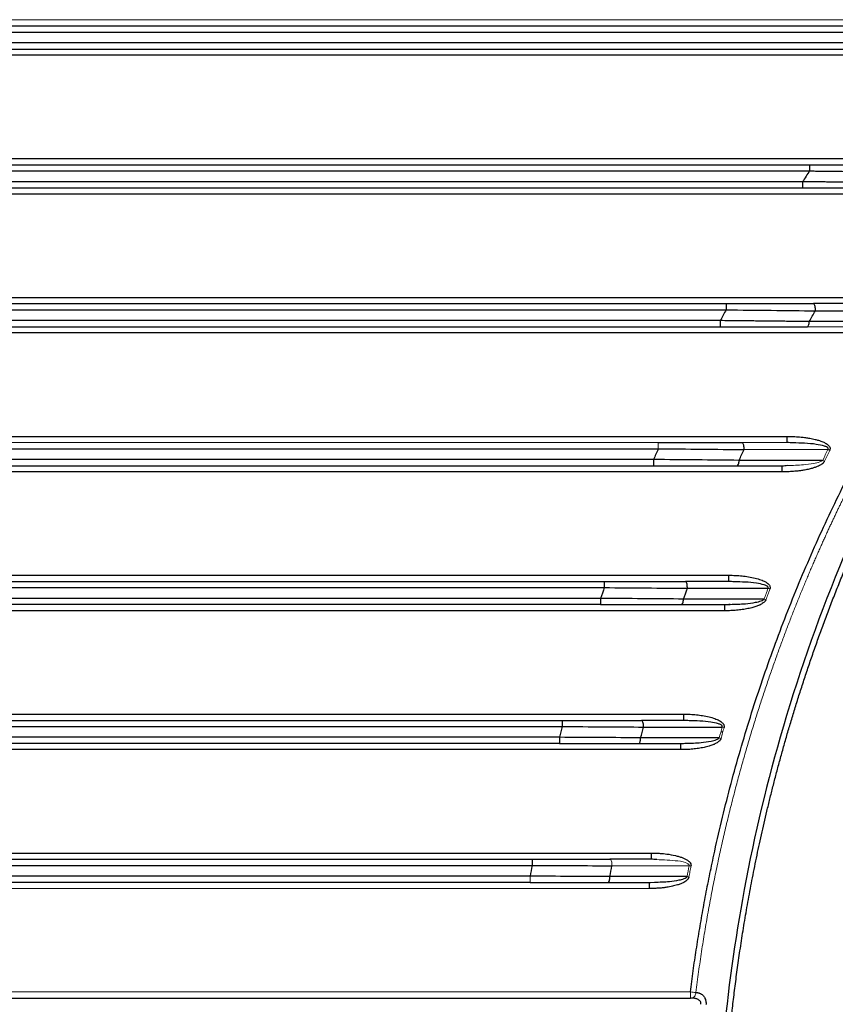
# Paper-space layout 'Sheet2' of a CAD drawing. Header units: millimetres. Extents: x 0 to 1118, y 0 to 864.
# Tile 63 of 85: x 758 to 811, y 460 to 524. Entities that reach past the tile are written whole.
import ezdxf

# ---------------------------------------------------------------- set-up
doc = ezdxf.new("R2010")
doc.units = ezdxf.units.MM

psp = doc.layouts.new('Sheet2')

# ---------------------------------------------------------------- linework, layer by layer
at = {"color": 7, "linetype": 'Continuous', "lineweight": 30}
for p, q in [((710.82, 522.76), (815.638, 522.76)), ((815.079, 522.06), (711.378, 522.06)), ((717.395, 513.76), (809.062, 513.76)), ((808.603, 513.06), (717.854, 513.06)), ((722.806, 504.76), (803.651, 504.76)), ((807.618, 496.16), (807.616, 496.188)), ((807.982, 496.137), (807.618, 496.16)), ((804.374, 494.66), (807.289, 494.66)), ((809.913, 495.005), (804.495, 495.007)), ((803.832, 487.16), (801.016, 487.16)), ((803.832, 487.16), (803.83, 487.188)), ((804.18, 487.137), (803.832, 487.16)), ((801.14, 486.717), (806.372, 486.715)), ((795.52, 486.06), (730.937, 486.06)), ((800.767, 485.66), (803.576, 485.66)), ((806.111, 486.016), (800.892, 486.018)), ((803.576, 485.66), (803.91, 485.674)), ((800.919, 478.16), (798.176, 478.16)), ((800.919, 478.16), (800.917, 478.188)), ((801.258, 478.137), (800.919, 478.16)), ((733.42, 477.76), (793.037, 477.76)), ((798.303, 477.726), (803.399, 477.725)), ((797.988, 476.66), (800.726, 476.66)), ((803.202, 477.026), (798.115, 477.027)), ((800.726, 476.66), (801.054, 476.675)), ((798.817, 469.16), (796.127, 469.16)), ((798.817, 469.16), (798.816, 469.188)), ((735.38, 468.76), (791.077, 468.76)), ((795.999, 467.66), (798.686, 467.66)), ((801.12, 468.036), (796.128, 468.037)), ((798.686, 467.66), (799.01, 467.675)), ((801.526, 460.147), (801.413, 460.16))]:
    psp.add_line(p, q, dxfattribs=at)
at = {"color": 144, "linetype": 'Continuous', "lineweight": 0}
for p, q in [((808.925, 503.66), (811.979, 503.66)), ((807.618, 496.16), (804.694, 496.16)), ((804.815, 495.706), (810.251, 495.704)), ((807.289, 494.66), (807.632, 494.674)), ((803.441, 477.41), (803.31, 477.41)), ((799.148, 469.137), (798.817, 469.16)), ((796.256, 468.736), (801.254, 468.735))]:
    psp.add_line(p, q, dxfattribs=at)
for points in [[(700.845, 523.56), (742.428, 523.56), (784.03, 523.56), (825.612, 523.56)], [(804.815, 495.706), (804.816, 495.724), (804.816, 495.742), (804.816, 495.76)], [(810.251, 495.704), (810.138, 495.472), (810.025, 495.239), (809.914, 495.005)], [(810.364, 495.649), (810.324, 495.669), (810.285, 495.687), (810.251, 495.704)], [(809.914, 495.005), (809.951, 494.987), (809.99, 494.968), (810.027, 494.951)], [(806.372, 486.715), (806.284, 486.482), (806.197, 486.249), (806.111, 486.016)], [(806.49, 486.67), (806.448, 486.686), (806.408, 486.701), (806.372, 486.715)], [(803.399, 477.725), (803.333, 477.492), (803.267, 477.259), (803.203, 477.026)], [(803.52, 477.69), (803.477, 477.703), (803.436, 477.714), (803.399, 477.725)], [(803.203, 477.026), (803.242, 477.015), (803.284, 477.003), (803.324, 476.992)], [(801.253, 468.735), (801.208, 468.503), (801.164, 468.269), (801.12, 468.036)], [(801.377, 468.711), (801.333, 468.72), (801.291, 468.728), (801.253, 468.735)], [(801.12, 468.036), (801.16, 468.029), (801.203, 468.021), (801.244, 468.013)], [(798.681, 467.26), (775.047, 467.26), (751.41, 467.26), (727.776, 467.26)], [(725.121, 460.56), (750.525, 460.56), (775.933, 460.56), (801.336, 460.56)]]:
    psp.add_open_spline(points, degree=3, dxfattribs=at)
at = {"color": 7, "linetype": 'Continuous', "lineweight": 30}
for points, knots in [([(801.336, 460.56), (801.366, 460.788), (801.424, 461.245), (801.518, 461.93), (801.617, 462.614), (801.72, 463.297), (801.827, 463.98), (801.939, 464.662), (802.056, 465.343), (802.178, 466.024), (802.304, 466.704), (802.434, 467.383), (802.57, 468.061), (802.709, 468.739), (803.118, 470.656), (803.871, 473.794), (805.109, 478.115), (806.535, 482.378), (808.146, 486.574), (809.939, 490.696), (811.91, 494.733), (814.056, 498.68), (816.374, 502.53), (818.857, 506.276), (821.502, 509.91), (824.301, 513.426), (826.549, 516.009), (828.143, 517.74), (829.025, 518.674), (829.919, 519.597), (830.823, 520.507), (831.738, 521.405), (832.663, 522.292), (833.289, 522.874), (833.602, 523.164)], [0, 0, 0, 0, 0.009615, 0.019228, 0.028842, 0.038455, 0.048068, 0.057682, 0.067297, 0.076914, 0.086533, 0.096155, 0.105779, 0.115407, 0.125038, 0.187558, 0.250058, 0.312555, 0.375067, 0.437598, 0.500064, 0.562508, 0.625054, 0.687536, 0.750042, 0.812561, 0.875021, 0.892916, 0.910792, 0.928653, 0.946502, 0.964341, 0.982172, 1, 1, 1, 1]), ([(710.827, 523.16), (712.032, 523.16), (714.441, 523.16), (718.055, 523.16), (721.669, 523.16), (725.283, 523.16), (728.896, 523.16), (732.51, 523.16), (736.124, 523.16), (739.738, 523.16), (743.352, 523.16), (746.966, 523.16), (750.58, 523.16), (754.194, 523.16), (757.808, 523.16), (761.422, 523.16), (765.036, 523.16), (768.649, 523.16), (772.263, 523.16), (775.877, 523.16), (779.491, 523.16), (783.105, 523.16), (786.719, 523.16), (790.333, 523.16), (793.947, 523.16), (797.561, 523.16), (801.175, 523.16), (804.789, 523.16), (808.402, 523.16), (812.016, 523.16), (814.426, 523.16), (815.63, 523.16)], [0, 0, 0, 0, 0.034486, 0.068972, 0.103457, 0.137941, 0.172424, 0.206907, 0.24139, 0.275872, 0.310354, 0.344836, 0.379317, 0.413798, 0.448279, 0.48276, 0.51724, 0.551721, 0.586202, 0.620683, 0.655164, 0.689646, 0.724128, 0.75861, 0.793093, 0.827576, 0.862059, 0.896543, 0.931028, 0.965514, 1, 1, 1, 1]), ([(833.807, 522.407), (833.645, 522.243), (833.293, 521.89), (832.73, 521.313), (832.091, 520.65), (831.38, 519.896), (830.599, 519.051), (829.751, 518.111), (828.838, 517.075), (827.866, 515.938), (826.555, 514.36), (825.021, 512.427), (823.376, 510.233), (821.962, 508.246), (819.92, 505.24), (815.896, 498.768), (811.099, 489.046), (807.051, 477.408), (804.593, 466.862), (803.289, 457.005), (802.902, 447.912), (803.235, 439.362), (804.364, 429.74), (806.721, 418.907), (809.989, 409.407), (813.051, 402.448), (815.37, 397.81), (817.547, 393.942), (819.357, 390.999), (820.888, 388.641), (823.268, 385.179), (825.448, 382.319), (827.151, 380.245), (827.485, 379.841), (827.889, 379.36), (828.363, 378.801), (828.91, 378.167), (829.531, 377.459), (830.228, 376.679), (831.004, 375.829), (831.861, 374.913), (832.801, 373.931), (833.464, 373.262), (833.807, 372.915)], [0, 0, 0, 0, 0.00417, 0.009034, 0.014591, 0.020843, 0.027789, 0.035429, 0.043762, 0.052789, 0.06251, 0.080893, 0.097439, 0.112149, 0.125021, 0.1632, 0.249975, 0.320458, 0.385617, 0.445452, 0.499961, 0.549974, 0.599987, 0.674978, 0.749961, 0.781222, 0.812473, 0.843728, 0.861484, 0.874984, 0.894608, 0.937489, 0.94002, 0.943181, 0.946972, 0.951394, 0.956446, 0.962129, 0.968443, 0.975386, 0.982961, 0.991165, 1, 1, 1, 1]), ([(834.079, 373.176), (833.905, 373.351), (833.557, 373.701), (833.04, 374.231), (832.527, 374.763), (832.019, 375.297), (831.515, 375.835), (831.016, 376.376), (830.522, 376.919), (829.69, 377.847), (828.237, 379.514), (825.609, 382.707), (822.536, 386.835), (819.182, 391.914), (816.312, 396.841), (813.447, 402.46), (811.152, 407.705), (808.749, 414.162), (806.593, 421.324), (804.756, 430), (803.649, 438.8), (803.401, 444.74), (803.403, 447.756), (803.403, 447.858), (803.403, 447.972), (803.403, 448.099), (803.404, 448.239), (803.405, 448.392), (803.406, 448.558), (803.408, 448.737), (803.41, 448.929), (803.413, 449.133), (803.416, 449.351), (803.42, 449.581), (803.424, 449.825), (803.43, 450.081), (803.436, 450.35), (803.444, 450.632), (803.453, 450.927), (803.462, 451.235), (803.474, 451.556), (803.486, 451.89), (803.501, 452.236), (803.517, 452.595), (803.535, 452.968), (803.555, 453.353), (803.577, 453.75), (803.601, 454.161), (803.628, 454.584), (803.657, 455.021), (803.69, 455.47), (803.725, 455.931), (803.763, 456.406), (803.804, 456.893), (803.849, 457.392), (803.897, 457.905), (803.949, 458.43), (804.006, 458.967), (804.066, 459.517), (804.131, 460.08), (804.2, 460.655), (804.274, 461.243), (804.353, 461.842), (804.437, 462.455), (804.527, 463.079), (804.623, 463.716), (804.724, 464.364), (804.831, 465.025), (804.945, 465.698), (805.065, 466.383), (805.193, 467.08), (805.327, 467.789), (805.469, 468.509), (805.618, 469.241), (805.775, 469.984), (805.94, 470.739), (806.114, 471.506), (806.296, 472.283), (806.488, 473.072), (806.688, 473.871), (806.898, 474.682), (807.118, 475.503), (807.348, 476.335), (807.588, 477.178), (807.839, 478.031), (808.1, 478.894), (808.373, 479.767), (808.658, 480.65), (808.954, 481.542), (809.263, 482.444), (809.584, 483.356), (809.917, 484.276), (810.264, 485.206), (810.624, 486.144), (810.998, 487.09), (811.386, 488.045), (811.789, 489.008), (812.206, 489.979), (812.638, 490.957), (813.085, 491.942), (813.548, 492.935), (814.027, 493.934), (814.522, 494.94), (815.033, 495.951), (815.562, 496.969), (816.108, 497.992), (816.671, 499.02), (817.251, 500.053), (817.85, 501.091), (818.468, 502.133), (819.104, 503.178), (819.759, 504.227), (820.433, 505.279), (821.127, 506.334), (821.841, 507.39), (822.575, 508.449), (823.33, 509.508), (824.105, 510.569), (824.901, 511.63), (825.719, 512.691), (826.558, 513.751), (827.42, 514.81), (828.303, 515.868), (829.208, 516.924), (830.136, 517.977), (831.087, 519.027), (832.061, 520.073), (833.058, 521.115), (833.738, 521.802), (834.079, 522.146)], [0, 0, 0, 0, 0.004487, 0.008968, 0.013442, 0.01791, 0.02237, 0.026824, 0.031271, 0.035712, 0.049464, 0.071423, 0.110818, 0.142842, 0.181875, 0.214263, 0.257285, 0.285688, 0.339253, 0.392822, 0.446395, 0.499969, 0.500504, 0.501117, 0.501808, 0.502577, 0.503424, 0.504349, 0.505353, 0.506434, 0.507594, 0.508831, 0.510147, 0.511541, 0.513013, 0.514563, 0.516191, 0.517898, 0.519682, 0.521544, 0.523485, 0.525504, 0.527601, 0.529775, 0.532028, 0.534359, 0.536769, 0.539256, 0.541821, 0.544465, 0.547186, 0.549986, 0.552864, 0.555819, 0.558853, 0.561965, 0.565155, 0.568423, 0.57177, 0.575194, 0.578696, 0.582277, 0.585935, 0.589672, 0.593487, 0.597379, 0.60135, 0.605399, 0.609526, 0.613731, 0.618015, 0.622376, 0.626815, 0.631332, 0.635928, 0.640601, 0.645353, 0.650183, 0.65509, 0.660076, 0.66514, 0.670282, 0.675502, 0.6808, 0.686176, 0.69163, 0.697162, 0.702773, 0.708461, 0.714227, 0.720072, 0.725994, 0.731995, 0.738074, 0.74423, 0.750465, 0.756778, 0.763169, 0.769638, 0.776185, 0.78281, 0.789513, 0.796294, 0.803153, 0.81009, 0.817105, 0.824199, 0.83137, 0.83862, 0.845947, 0.853353, 0.860836, 0.868398, 0.876038, 0.883755, 0.891551, 0.899425, 0.907377, 0.915407, 0.923515, 0.931701, 0.939965, 0.948307, 0.956727, 0.965226, 0.973802, 0.982457, 0.991189, 1, 1, 1, 1]), ([(717.402, 514.16), (718.675, 514.16), (721.221, 514.16), (725.04, 514.16), (728.859, 514.16), (732.677, 514.16), (736.496, 514.16), (740.315, 514.16), (744.134, 514.16), (747.953, 514.16), (751.772, 514.16), (755.591, 514.16), (759.41, 514.16), (763.229, 514.16), (767.048, 514.16), (770.866, 514.16), (774.685, 514.16), (778.504, 514.16), (782.323, 514.16), (786.142, 514.16), (789.961, 514.16), (793.78, 514.16), (797.599, 514.16), (801.418, 514.16), (805.236, 514.16), (807.782, 514.16), (809.055, 514.16)], [0, 0, 0, 0, 0.04167, 0.083339, 0.125007, 0.166675, 0.208342, 0.250008, 0.291674, 0.33334, 0.375005, 0.41667, 0.458335, 0.5, 0.541665, 0.58333, 0.624995, 0.66666, 0.708326, 0.749992, 0.791658, 0.833325, 0.874993, 0.916661, 0.95833, 1, 1, 1, 1]), ([(809.055, 514.16), (809.056, 514.159), (809.056, 514.158), (809.057, 514.152), (809.057, 514.141), (809.058, 514.126), (809.059, 514.107), (809.059, 514.085), (809.06, 514.053), (809.06, 514.005), (809.061, 513.937), (809.062, 513.854), (809.062, 513.792), (809.062, 513.76)], [0, 0, 0, 0, 0.066182, 0.132364, 0.198546, 0.264728, 0.33091, 0.397093, 0.463275, 0.577831, 0.70548, 0.846208, 1, 1, 1, 1]), ([(809.055, 514.16), (809.168, 514.16), (809.393, 514.16), (809.731, 514.16), (810.068, 514.16), (810.405, 514.16), (810.741, 514.16), (811.077, 514.16), (811.413, 514.16), (811.748, 514.16), (812.172, 514.16), (812.683, 514.16), (813.28, 514.16), (813.873, 514.16), (814.463, 514.16), (814.853, 514.16), (815.048, 514.16)], [0, 0, 0, 0, 0.05561, 0.111177, 0.166714, 0.222234, 0.277749, 0.333271, 0.388813, 0.444387, 0.500005, 0.600069, 0.700028, 0.799955, 0.899921, 1, 1, 1, 1]), ([(809.062, 513.76), (809.062, 513.76), (809.062, 513.76), (809.062, 513.76), (809.062, 513.76), (809.062, 513.76), (809.062, 513.76), (809.062, 513.76), (809.062, 513.76), (809.062, 513.76), (809.062, 513.76), (809.062, 513.76), (809.062, 513.76), (809.062, 513.76), (809.062, 513.76), (809.062, 513.76), (809.062, 513.76), (809.062, 513.76), (809.062, 513.76), (809.062, 513.76), (809.062, 513.76), (809.062, 513.76), (809.063, 513.76), (809.064, 513.76), (809.065, 513.76), (809.069, 513.759), (809.076, 513.759), (809.09, 513.759), (809.118, 513.759), (809.174, 513.758), (809.286, 513.757), (809.511, 513.754), (809.96, 513.749), (810.603, 513.742), (811.371, 513.733), (812.08, 513.724), (812.732, 513.716), (813.331, 513.709), (813.937, 513.702), (814.548, 513.694), (814.954, 513.689), (815.159, 513.687)], [0, 0, 0, 0, 0.000004, 0.000008, 0.000011, 0.000015, 0.000019, 0.000023, 0.000027, 0.00003, 0.000034, 0.000038, 0.000042, 0.000046, 0.000049, 0.000053, 0.000057, 0.000061, 0.000065, 0.000068, 0.000076, 0.000091, 0.000121, 0.000243, 0.000486, 0.000972, 0.001943, 0.003886, 0.007773, 0.015547, 0.031096, 0.062203, 0.124448, 0.249055, 0.374496, 0.498737, 0.595992, 0.694746, 0.795, 0.896751, 1, 1, 1, 1]), ([(808.603, 513.06), (808.603, 512.955), (808.603, 512.851), (808.6, 512.703), (808.598, 512.66), (808.597, 512.66)], [0, 0, 0, 0, 0.5, 0.5, 1, 1, 1, 1]), ([(814.672, 512.987), (814.563, 512.989), (814.347, 512.991), (814.023, 512.995), (813.702, 512.999), (813.385, 513.003), (813.071, 513.007), (812.761, 513.011), (812.455, 513.014), (812.152, 513.018), (811.854, 513.022), (811.559, 513.025), (811.269, 513.029), (810.982, 513.032), (810.701, 513.035), (810.423, 513.038), (810.15, 513.042), (809.881, 513.045), (809.616, 513.048), (809.357, 513.051), (809.101, 513.054), (808.851, 513.057), (808.685, 513.059), (808.603, 513.06)], [0, 0, 0, 0, 0.055292, 0.109818, 0.163577, 0.216569, 0.268794, 0.320252, 0.370943, 0.420866, 0.470022, 0.518411, 0.566031, 0.612884, 0.65897, 0.704287, 0.748836, 0.792617, 0.83563, 0.877875, 0.919352, 0.96006, 1, 1, 1, 1]), ([(722.811, 505.16), (724.094, 505.16), (726.66, 505.16), (730.51, 505.16), (734.359, 505.16), (738.208, 505.16), (742.058, 505.16), (745.907, 505.16), (749.756, 505.16), (753.605, 505.16), (757.455, 505.16), (761.304, 505.16), (765.153, 505.16), (769.002, 505.16), (772.852, 505.16), (776.701, 505.16), (780.55, 505.16), (784.399, 505.16), (788.249, 505.16), (792.098, 505.16), (795.947, 505.16), (799.797, 505.16), (802.363, 505.16), (803.646, 505.16)], [0, 0, 0, 0, 0.047622, 0.095243, 0.142863, 0.190483, 0.238102, 0.28572, 0.333338, 0.380956, 0.428574, 0.476191, 0.523809, 0.571426, 0.619044, 0.666662, 0.71428, 0.761898, 0.809517, 0.857137, 0.904757, 0.952378, 1, 1, 1, 1]), ([(803.646, 505.16), (803.646, 505.159), (803.646, 505.158), (803.647, 505.15), (803.648, 505.137), (803.648, 505.12), (803.649, 505.098), (803.649, 505.069), (803.65, 505.032), (803.651, 504.983), (803.651, 504.921), (803.651, 504.845), (803.651, 504.789), (803.651, 504.76)], [0, 0, 0, 0, 0.072198, 0.144395, 0.216593, 0.28879, 0.360988, 0.433186, 0.520016, 0.620125, 0.7335, 0.86013, 1, 1, 1, 1]), ([(803.646, 505.16), (803.753, 505.16), (803.966, 505.16), (804.287, 505.16), (804.606, 505.16), (804.926, 505.16), (805.245, 505.16), (805.563, 505.16), (805.881, 505.16), (806.199, 505.16), (806.601, 505.16), (807.085, 505.16), (807.65, 505.16), (808.211, 505.16), (808.77, 505.16), (809.138, 505.16), (809.322, 505.16)], [0, 0, 0, 0, 0.055616, 0.111185, 0.16672, 0.222236, 0.277746, 0.333264, 0.388804, 0.44438, 0.500006, 0.600078, 0.700033, 0.79995, 0.899913, 1, 1, 1, 1]), ([(809.44, 504.76), (809.44, 504.864), (809.427, 504.968), (809.384, 505.116), (809.353, 505.16), (809.322, 505.16)], [0, 0, 0, 0, 0.5, 0.5, 1, 1, 1, 1]), ([(812.389, 505.16), (812.133, 505.16), (811.622, 505.16), (810.6, 505.16), (809.833, 505.16), (809.322, 505.16)], [0, 0, 0, 0, 0.249999, 0.499999, 1, 1, 1, 1]), ([(803.275, 504.06), (799.587, 504.06), (796.953, 504.06), (789.575, 504.06), (786.941, 504.06), (779.564, 504.06), (776.929, 504.06), (769.552, 504.06), (766.917, 504.06), (759.54, 504.06), (756.905, 504.06), (749.528, 504.06), (746.894, 504.06), (739.516, 504.06), (736.882, 504.06), (729.504, 504.06), (726.87, 504.06), (723.182, 504.06)], [0, 0, 0, 0, 0.125, 0.125, 0.25, 0.25, 0.375, 0.375, 0.5, 0.5, 0.625, 0.625, 0.75, 0.75, 0.875, 0.875, 1, 1, 1, 1]), ([(803.275, 504.06), (803.275, 503.955), (803.275, 503.851), (803.273, 503.703), (803.271, 503.66), (803.27, 503.66)], [0, 0, 0, 0, 0.5, 0.5, 1, 1, 1, 1]), ([(809.042, 503.996), (808.938, 503.997), (808.723, 504), (808.388, 504.004), (808.033, 504.008), (807.655, 504.012), (807.256, 504.017), (806.834, 504.022), (806.391, 504.026), (805.925, 504.032), (805.438, 504.037), (804.928, 504.042), (804.396, 504.048), (803.843, 504.054), (803.467, 504.058), (803.275, 504.06)], [0, 0, 0, 0, 0.0557583, 0.1150438, 0.1778568, 0.2441973, 0.3140653, 0.387461, 0.4643844, 0.5448355, 0.628814, 0.71632, 0.8073532, 0.9019133, 1, 1, 1, 1]), ([(808.925, 503.66), (808.953, 503.66), (808.981, 503.694), (809.023, 503.816), (809.037, 503.903), (809.042, 503.996)], [0, 0, 0, 0, 0.5, 0.5, 1, 1, 1, 1]), ([(807.612, 496.56), (807.701, 496.558), (807.867, 496.556), (808.166, 496.545), (808.472, 496.523), (808.791, 496.485), (809.036, 496.448), (809.243, 496.408), (809.433, 496.364), (809.614, 496.317), (809.784, 496.258), (809.913, 496.21), (810.029, 496.155), (810.143, 496.093), (810.259, 496.011), (810.341, 495.92), (810.38, 495.841), (810.392, 495.779), (810.387, 495.713), (810.372, 495.671), (810.364, 495.649)], [0, 0, 0, 0, 0.084569, 0.158382, 0.285832, 0.377644, 0.465075, 0.522151, 0.578422, 0.652007, 0.699924, 0.750871, 0.782596, 0.822423, 0.874979, 0.917539, 0.938096, 0.95746, 0.977627, 1, 1, 1, 1]), ([(727.201, 495.76), (730.983, 495.76), (733.712, 495.76), (741.277, 495.76), (744.006, 495.76), (751.57, 495.76), (754.299, 495.76), (761.864, 495.76), (764.593, 495.76), (772.158, 495.76), (774.887, 495.76), (782.452, 495.76), (785.181, 495.76), (792.745, 495.76), (795.474, 495.76), (799.256, 495.76)], [0, 0, 0, 0, 0.142857, 0.142857, 0.285714, 0.285714, 0.428571, 0.428571, 0.571429, 0.571429, 0.714286, 0.714286, 0.857143, 0.857143, 1, 1, 1, 1]), ([(799.251, 496.16), (799.354, 496.16), (799.559, 496.16), (799.866, 496.16), (800.173, 496.16), (800.48, 496.16), (800.786, 496.16), (801.091, 496.16), (801.397, 496.16), (801.701, 496.16), (802.087, 496.16), (802.551, 496.16), (803.093, 496.16), (803.631, 496.16), (804.165, 496.16), (804.518, 496.16), (804.694, 496.16)], [0, 0, 0, 0, 0.055622, 0.111192, 0.166726, 0.222238, 0.277744, 0.333258, 0.388797, 0.444375, 0.500006, 0.600085, 0.700036, 0.799947, 0.899905, 1, 1, 1, 1]), ([(804.816, 495.76), (804.816, 495.864), (804.803, 495.968), (804.758, 496.116), (804.726, 496.16), (804.694, 496.16)], [0, 0, 0, 0, 0.5, 0.5, 1, 1, 1, 1]), ([(807.598, 496.187), (807.664, 496.181), (807.794, 496.169), (807.925, 496.16), (807.99, 496.155)], [0, 0, 0, 0, 0.501844, 1, 1, 1, 1]), ([(798.952, 495.06), (795.198, 495.06), (792.499, 495.06), (784.992, 495.06), (782.292, 495.06), (774.785, 495.06), (772.086, 495.06), (764.579, 495.06), (761.879, 495.06), (754.372, 495.06), (751.672, 495.06), (744.165, 495.06), (741.465, 495.06), (733.958, 495.06), (731.259, 495.06), (727.506, 495.06)], [0, 0, 0, 0, 0.1428571, 0.1428571, 0.2857143, 0.2857143, 0.4285714, 0.4285714, 0.5714286, 0.5714286, 0.7142857, 0.7142857, 0.8571429, 0.8571429, 1, 1, 1, 1]), ([(798.952, 495.06), (798.952, 494.955), (798.951, 494.851), (798.949, 494.703), (798.948, 494.66), (798.947, 494.66)], [0, 0, 0, 0, 0.5, 0.5, 1, 1, 1, 1]), ([(804.374, 494.66), (804.403, 494.66), (804.433, 494.695), (804.477, 494.822), (804.491, 494.912), (804.495, 495.007)], [0, 0, 0, 0, 0.5, 0.5, 1, 1, 1, 1]), ([(807.639, 494.664), (807.578, 494.658), (807.455, 494.648), (807.332, 494.633), (807.27, 494.626)], [0, 0, 0, 0, 0.5009866, 1, 1, 1, 1]), ([(810.027, 494.951), (810.018, 494.935), (810, 494.905), (809.967, 494.863), (809.932, 494.824), (809.892, 494.789), (809.845, 494.753), (809.783, 494.715), (809.683, 494.661), (809.545, 494.594), (809.365, 494.531), (809.145, 494.464), (808.934, 494.417), (808.742, 494.379), (808.565, 494.349), (808.353, 494.321), (808.069, 494.29), (807.711, 494.266), (807.437, 494.262), (807.283, 494.26)], [0, 0, 0, 0, 0.018285, 0.036388, 0.054453, 0.07263, 0.091063, 0.115835, 0.147135, 0.208144, 0.273898, 0.344204, 0.444741, 0.497502, 0.545602, 0.630329, 0.717187, 0.84102, 1, 1, 1, 1]), ([(807.287, 494.627), (807.287, 494.628), (807.287, 494.658), (807.288, 494.659), (807.289, 494.66)], [0, 0, 0, 0, 0.018788, 1, 1, 1, 1]), ([(803.825, 487.56), (803.899, 487.559), (804.046, 487.558), (804.264, 487.55), (804.477, 487.537), (804.687, 487.518), (804.891, 487.494), (805.176, 487.453), (805.519, 487.387), (805.889, 487.277), (806.179, 487.153), (806.363, 487.029), (806.458, 486.918), (806.499, 486.835), (806.512, 486.75), (806.497, 486.697), (806.49, 486.67)], [0, 0, 0, 0, 0.073387, 0.145393, 0.216063, 0.285445, 0.35359, 0.42055, 0.569957, 0.699656, 0.802501, 0.882472, 0.91658, 0.946293, 0.972984, 1, 1, 1, 1]), ([(730.705, 487.16), (731.98, 487.16), (734.531, 487.16), (738.357, 487.16), (742.184, 487.16), (746.01, 487.16), (749.836, 487.16), (753.663, 487.16), (757.489, 487.16), (761.315, 487.16), (765.142, 487.16), (768.968, 487.16), (772.794, 487.16), (776.621, 487.16), (780.447, 487.16), (784.274, 487.16), (788.1, 487.16), (791.926, 487.16), (794.477, 487.16), (795.753, 487.16)], [0, 0, 0, 0, 0.058826, 0.117651, 0.176475, 0.235298, 0.294121, 0.352944, 0.411767, 0.470589, 0.529411, 0.588233, 0.647056, 0.705879, 0.764702, 0.823525, 0.882349, 0.941174, 1, 1, 1, 1]), ([(795.753, 487.16), (795.754, 487.16), (795.755, 487.116), (795.757, 486.968), (795.757, 486.864), (795.757, 486.76)], [0, 0, 0, 0, 0.5, 0.5, 1, 1, 1, 1]), ([(795.753, 487.16), (795.852, 487.16), (796.05, 487.16), (796.348, 487.16), (796.645, 487.16), (796.942, 487.16), (797.238, 487.16), (797.534, 487.16), (797.829, 487.16), (798.124, 487.16), (798.496, 487.16), (798.946, 487.16), (799.469, 487.16), (799.989, 487.16), (800.505, 487.16), (800.845, 487.16), (801.016, 487.16)], [0, 0, 0, 0, 0.055627, 0.111198, 0.166731, 0.22224, 0.277742, 0.333254, 0.388791, 0.44437, 0.500007, 0.600091, 0.700039, 0.799943, 0.899899, 1, 1, 1, 1]), ([(801.141, 486.76), (801.141, 486.864), (801.128, 486.968), (801.081, 487.117), (801.048, 487.16), (801.016, 487.16)], [0, 0, 0, 0, 0.5, 0.5, 1, 1, 1, 1]), ([(803.812, 487.187), (803.875, 487.181), (804, 487.169), (804.126, 487.16), (804.188, 487.155)], [0, 0, 0, 0, 0.501993, 1, 1, 1, 1]), ([(730.7, 486.76), (734.15, 486.76), (736.543, 486.76), (743.444, 486.76), (745.837, 486.76), (752.738, 486.76), (755.131, 486.76), (762.032, 486.76), (764.425, 486.76), (771.326, 486.76), (773.719, 486.76), (780.62, 486.76), (783.013, 486.76), (789.914, 486.76), (792.307, 486.76), (795.757, 486.76)], [0, 0, 0, 0, 0.142857, 0.142857, 0.285714, 0.285714, 0.428571, 0.428571, 0.571429, 0.571429, 0.714286, 0.714286, 0.857143, 0.857143, 1, 1, 1, 1]), ([(795.516, 485.66), (791.578, 485.66), (788.691, 485.66), (780.816, 485.66), (777.929, 485.66), (770.053, 485.66), (767.166, 485.66), (759.291, 485.66), (756.404, 485.66), (748.528, 485.66), (745.641, 485.66), (737.766, 485.66), (734.879, 485.66), (730.942, 485.66)], [0, 0, 0, 0, 0.166667, 0.166667, 0.333333, 0.333333, 0.5, 0.5, 0.666667, 0.666667, 0.833333, 0.833333, 1, 1, 1, 1]), ([(795.52, 486.06), (795.52, 485.955), (795.52, 485.851), (795.518, 485.703), (795.517, 485.66), (795.516, 485.66)], [0, 0, 0, 0, 0.5, 0.5, 1, 1, 1, 1]), ([(800.767, 485.66), (800.798, 485.66), (800.829, 485.697), (800.874, 485.828), (800.889, 485.92), (800.892, 486.017)], [0, 0, 0, 0, 0.5, 0.5, 1, 1, 1, 1]), ([(803.916, 485.664), (803.857, 485.658), (803.738, 485.648), (803.618, 485.633), (803.558, 485.626)], [0, 0, 0, 0, 0.501022, 1, 1, 1, 1]), ([(806.229, 485.972), (806.225, 485.96), (806.215, 485.936), (806.195, 485.902), (806.166, 485.862), (806.119, 485.815), (806.041, 485.754), (805.944, 485.691), (805.843, 485.635), (805.74, 485.591), (805.634, 485.551), (805.515, 485.51), (805.327, 485.454), (805.055, 485.391), (804.701, 485.332), (804.332, 485.29), (803.955, 485.264), (803.7, 485.261), (803.57, 485.26)], [0, 0, 0, 0, 0.013768, 0.027449, 0.041209, 0.066343, 0.09673, 0.145756, 0.187806, 0.219356, 0.263269, 0.307794, 0.352017, 0.4709, 0.601582, 0.730516, 0.863228, 1, 1, 1, 1]), ([(803.574, 485.627), (803.574, 485.628), (803.575, 485.658), (803.575, 485.659), (803.576, 485.66)], [0, 0, 0, 0, 0.018811, 1, 1, 1, 1]), ([(800.913, 478.56), (800.984, 478.559), (801.123, 478.558), (801.33, 478.55), (801.534, 478.538), (801.733, 478.52), (801.929, 478.498), (802.203, 478.458), (802.536, 478.394), (802.898, 478.288), (803.186, 478.166), (803.371, 478.044), (803.471, 477.935), (803.516, 477.854), (803.536, 477.77), (803.525, 477.717), (803.52, 477.69)], [0, 0, 0, 0, 0.071684, 0.14209, 0.211261, 0.279245, 0.346089, 0.411846, 0.560983, 0.691368, 0.796164, 0.878678, 0.914318, 0.945351, 0.972834, 1, 1, 1, 1]), ([(733.424, 478.16), (734.666, 478.16), (737.15, 478.16), (740.875, 478.16), (744.601, 478.16), (748.326, 478.16), (752.052, 478.16), (755.777, 478.16), (759.503, 478.16), (763.229, 478.16), (766.954, 478.16), (770.68, 478.16), (774.405, 478.16), (778.131, 478.16), (781.856, 478.16), (785.582, 478.16), (789.308, 478.16), (791.791, 478.16), (793.033, 478.16)], [0, 0, 0, 0, 0.062502, 0.125003, 0.187503, 0.250003, 0.312503, 0.375002, 0.437501, 0.5, 0.562499, 0.624998, 0.687497, 0.749997, 0.812497, 0.874997, 0.937498, 1, 1, 1, 1]), ([(793.033, 478.16), (793.034, 478.16), (793.035, 478.116), (793.037, 477.968), (793.037, 477.864), (793.037, 477.76)], [0, 0, 0, 0, 0.5, 0.5, 1, 1, 1, 1]), ([(793.033, 478.16), (793.13, 478.16), (793.324, 478.16), (793.615, 478.16), (793.906, 478.16), (794.196, 478.16), (794.485, 478.16), (794.774, 478.16), (795.063, 478.16), (795.351, 478.16), (795.715, 478.16), (796.154, 478.16), (796.666, 478.16), (797.174, 478.16), (797.678, 478.16), (798.01, 478.16), (798.176, 478.16)], [0, 0, 0, 0, 0.05563, 0.111203, 0.166734, 0.222241, 0.277741, 0.33325, 0.388786, 0.444366, 0.500007, 0.600096, 0.700041, 0.79994, 0.899894, 1, 1, 1, 1]), ([(798.303, 477.76), (798.303, 477.864), (798.29, 477.968), (798.242, 478.117), (798.209, 478.16), (798.176, 478.16)], [0, 0, 0, 0, 0.5, 0.5, 1, 1, 1, 1]), ([(800.9, 478.187), (800.961, 478.181), (801.083, 478.169), (801.205, 478.16), (801.266, 478.155)], [0, 0, 0, 0, 0.502107, 1, 1, 1, 1]), ([(792.858, 477.06), (789.214, 477.06), (786.625, 477.06), (779.338, 477.06), (776.749, 477.06), (769.461, 477.06), (766.873, 477.06), (759.585, 477.06), (756.996, 477.06), (749.708, 477.06), (747.12, 477.06), (739.832, 477.06), (737.243, 477.06), (733.6, 477.06)], [0, 0, 0, 0, 0.166667, 0.166667, 0.333333, 0.333333, 0.5, 0.5, 0.666667, 0.666667, 0.833333, 0.833333, 1, 1, 1, 1]), ([(792.853, 476.66), (789.21, 476.66), (786.622, 476.66), (779.335, 476.66), (776.747, 476.66), (769.46, 476.66), (766.872, 476.66), (759.585, 476.66), (756.997, 476.66), (749.71, 476.66), (747.122, 476.66), (739.835, 476.66), (737.247, 476.66), (733.604, 476.66)], [0, 0, 0, 0, 0.166667, 0.166667, 0.333333, 0.333333, 0.5, 0.5, 0.666667, 0.666667, 0.833333, 0.833333, 1, 1, 1, 1]), ([(792.858, 477.06), (792.858, 476.955), (792.857, 476.851), (792.856, 476.703), (792.854, 476.66), (792.853, 476.66)], [0, 0, 0, 0, 0.5, 0.5, 1, 1, 1, 1]), ([(797.988, 476.66), (798.02, 476.66), (798.051, 476.698), (798.098, 476.833), (798.113, 476.928), (798.115, 477.027)], [0, 0, 0, 0, 0.5, 0.5, 1, 1, 1, 1]), ([(801.061, 476.664), (801.002, 476.658), (800.885, 476.648), (800.767, 476.633), (800.708, 476.626)], [0, 0, 0, 0, 0.501039, 1, 1, 1, 1]), ([(803.324, 476.992), (803.321, 476.981), (803.314, 476.959), (803.298, 476.928), (803.279, 476.896), (803.256, 476.865), (803.229, 476.834), (803.19, 476.796), (803.136, 476.753), (803.06, 476.703), (802.969, 476.652), (802.876, 476.605), (802.772, 476.564), (802.665, 476.525), (802.48, 476.465), (802.213, 476.399), (801.86, 476.336), (801.49, 476.292), (801.11, 476.264), (800.852, 476.261), (800.721, 476.26)], [0, 0, 0, 0, 0.0119733, 0.0244305, 0.0375144, 0.0513486, 0.0660378, 0.0816693, 0.1086176, 0.1409089, 0.178757, 0.2192797, 0.252874, 0.2981748, 0.3411472, 0.4605083, 0.5925166, 0.724102, 0.8598203, 1, 1, 1, 1]), ([(800.724, 476.627), (800.724, 476.628), (800.725, 476.658), (800.725, 476.659), (800.726, 476.66)], [0, 0, 0, 0, 0.018831, 1, 1, 1, 1]), ([(735.384, 469.16), (736.622, 469.16), (739.097, 469.16), (742.81, 469.16), (746.522, 469.16), (750.235, 469.16), (753.947, 469.16), (757.66, 469.16), (761.372, 469.16), (765.085, 469.16), (768.797, 469.16), (772.51, 469.16), (776.223, 469.16), (779.935, 469.16), (783.648, 469.16), (787.36, 469.16), (789.835, 469.16), (791.073, 469.16)], [0, 0, 0, 0, 0.066668, 0.133336, 0.200003, 0.26667, 0.333336, 0.400002, 0.466667, 0.533333, 0.599998, 0.666664, 0.73333, 0.799997, 0.866664, 0.933332, 1, 1, 1, 1]), ([(791.073, 469.16), (791.074, 469.16), (791.075, 469.116), (791.076, 468.968), (791.077, 468.864), (791.077, 468.76)], [0, 0, 0, 0, 0.5, 0.5, 1, 1, 1, 1]), ([(791.073, 469.16), (791.168, 469.16), (791.359, 469.16), (791.645, 469.16), (791.931, 469.16), (792.216, 469.16), (792.501, 469.16), (792.785, 469.16), (793.069, 469.16), (793.352, 469.16), (793.71, 469.16), (794.141, 469.16), (794.644, 469.16), (795.143, 469.16), (795.638, 469.16), (795.964, 469.16), (796.127, 469.16)], [0, 0, 0, 0, 0.055633, 0.111206, 0.166737, 0.222242, 0.27774, 0.333247, 0.388783, 0.444364, 0.500007, 0.6001, 0.700043, 0.799939, 0.89989, 1, 1, 1, 1]), ([(798.799, 469.187), (798.858, 469.181), (798.977, 469.169), (799.096, 469.16), (799.156, 469.155)], [0, 0, 0, 0, 0.5022028, 1, 1, 1, 1]), ([(798.812, 469.56), (798.915, 469.558), (799.105, 469.554), (799.436, 469.539), (799.852, 469.497), (800.258, 469.427), (800.59, 469.34), (800.766, 469.281), (800.89, 469.231), (800.979, 469.19), (801.062, 469.147), (801.137, 469.102), (801.196, 469.057), (801.249, 469.013), (801.295, 468.968), (801.343, 468.908), (801.382, 468.821), (801.379, 468.749), (801.377, 468.711)], [0, 0, 0, 0, 0.107592, 0.197792, 0.345505, 0.542921, 0.626355, 0.702597, 0.73589, 0.765744, 0.804486, 0.833361, 0.857242, 0.881381, 0.905038, 0.92481, 0.961538, 1, 1, 1, 1]), ([(790.954, 468.06), (787.521, 468.06), (785.146, 468.06), (778.279, 468.06), (775.904, 468.06), (769.037, 468.06), (766.662, 468.06), (759.795, 468.06), (757.42, 468.06), (750.553, 468.06), (748.178, 468.06), (741.311, 468.06), (738.936, 468.06), (735.503, 468.06)], [0, 0, 0, 0, 0.166667, 0.166667, 0.333333, 0.333333, 0.5, 0.5, 0.666667, 0.666667, 0.833333, 0.833333, 1, 1, 1, 1]), ([(790.95, 467.66), (787.517, 467.66), (785.143, 467.66), (778.277, 467.66), (775.902, 467.66), (769.036, 467.66), (766.662, 467.66), (759.796, 467.66), (757.421, 467.66), (750.555, 467.66), (748.18, 467.66), (741.315, 467.66), (738.94, 467.66), (735.507, 467.66)], [0, 0, 0, 0, 0.166667, 0.166667, 0.333333, 0.333333, 0.5, 0.5, 0.666667, 0.666667, 0.833333, 0.833333, 1, 1, 1, 1]), ([(795.999, 467.66), (796.032, 467.66), (796.064, 467.7), (796.112, 467.838), (796.126, 467.936), (796.128, 468.037)], [0, 0, 0, 0, 0.5, 0.5, 1, 1, 1, 1]), ([(801.244, 468.013), (801.239, 467.998), (801.23, 467.969), (801.211, 467.927), (801.188, 467.888), (801.16, 467.851), (801.113, 467.799), (801.029, 467.734), (800.921, 467.668), (800.815, 467.613), (800.713, 467.571), (800.608, 467.531), (800.426, 467.47), (800.162, 467.402), (799.853, 467.346), (799.568, 467.307), (799.304, 467.282), (799.008, 467.264), (798.795, 467.261), (798.681, 467.26)], [0, 0, 0, 0, 0.016555, 0.032912, 0.049256, 0.065773, 0.082641, 0.124729, 0.179498, 0.219539, 0.253186, 0.298121, 0.341031, 0.459917, 0.591423, 0.679941, 0.770105, 0.877246, 1, 1, 1, 1]), ([(798.684, 467.627), (798.684, 467.628), (798.684, 467.658), (798.685, 467.659), (798.686, 467.66)], [0, 0, 0, 0, 0.018902, 1, 1, 1, 1]), ([(725.042, 460.16), (725.463, 460.16), (726.307, 460.16), (727.573, 460.16), (728.839, 460.16), (730.105, 460.16), (731.373, 460.16), (732.64, 460.16), (733.908, 460.16), (735.176, 460.16), (736.445, 460.16), (737.715, 460.16), (738.984, 460.16), (740.254, 460.16), (741.525, 460.16), (742.796, 460.16), (746.827, 460.16), (753.625, 460.16), (763.192, 460.16), (772.76, 460.16), (779.929, 460.16), (784.7, 460.16), (787.083, 460.16), (789.463, 460.16), (791.842, 460.16), (794.219, 460.16), (796.595, 460.16), (798.969, 460.16), (800.551, 460.16), (801.341, 460.16)], [0, 0, 0, 0, 0.016657, 0.033312, 0.049966, 0.066618, 0.08327, 0.09992, 0.116571, 0.133221, 0.149872, 0.166523, 0.183174, 0.199826, 0.21648, 0.233135, 0.249791, 0.374894, 0.5, 0.625102, 0.750209, 0.781438, 0.812662, 0.843883, 0.875102, 0.906322, 0.937544, 0.968769, 1, 1, 1, 1]), ([(801.515, 460.19), (801.518, 460.183), (801.525, 460.169), (801.526, 460.159), (801.526, 460.154)], [0, 0, 0, 0, 0.496874, 1, 1, 1, 1]), ([(801.69, 460.524), (801.709, 460.524), (801.746, 460.523), (801.802, 460.516), (801.857, 460.505), (801.912, 460.489), (801.965, 460.468), (802.017, 460.441), (802.067, 460.409), (802.115, 460.371), (802.161, 460.327), (802.203, 460.274), (802.246, 460.212), (802.291, 460.129), (802.324, 460.037), (802.343, 459.947), (802.351, 459.874), (802.353, 459.8), (802.349, 459.752), (802.346, 459.726)], [0, 0, 0, 0, 0.055235, 0.110559, 0.165971, 0.221485, 0.277114, 0.332906, 0.388899, 0.445087, 0.501522, 0.55816, 0.619966, 0.691155, 0.787337, 0.843963, 0.896062, 0.945787, 1, 1, 1, 1])]:
    psp.add_open_spline(points, degree=3, knots=knots, dxfattribs=at)
at = {"color": 144, "linetype": 'Continuous', "lineweight": 0}
for points, knots in [([(801.69, 460.524), (801.719, 460.748), (801.776, 461.195), (801.868, 461.861), (801.962, 462.521), (802.06, 463.174), (802.161, 463.82), (802.266, 464.46), (802.373, 465.093), (802.484, 465.719), (802.597, 466.338), (802.712, 466.951), (802.831, 467.557), (802.951, 468.157), (803.074, 468.749), (803.2, 469.335), (803.327, 469.914), (803.456, 470.487), (803.587, 471.052), (803.72, 471.611), (803.855, 472.164), (803.991, 472.709), (804.129, 473.248), (804.268, 473.78), (804.408, 474.306), (804.549, 474.825), (804.692, 475.337), (804.835, 475.843), (804.979, 476.342), (805.124, 476.834), (805.27, 477.32), (805.416, 477.799), (805.563, 478.271), (805.711, 478.737), (805.858, 479.197), (806.006, 479.65), (806.154, 480.096), (806.302, 480.536), (806.45, 480.97), (806.598, 481.397), (806.746, 481.817), (806.894, 482.231), (807.041, 482.639), (807.188, 483.041), (807.334, 483.436), (807.48, 483.824), (807.626, 484.207), (807.77, 484.583), (807.914, 484.953), (808.057, 485.316), (808.199, 485.674), (808.34, 486.025), (808.481, 486.37), (808.62, 486.709), (808.758, 487.041), (808.895, 487.368), (809.03, 487.688), (809.164, 488.002), (809.297, 488.311), (809.428, 488.613), (809.558, 488.909), (809.687, 489.199), (809.813, 489.484), (809.938, 489.762), (810.062, 490.034), (810.184, 490.3), (810.303, 490.561), (810.421, 490.816), (810.537, 491.064), (810.652, 491.307), (810.764, 491.544), (810.874, 491.776), (810.982, 492.001), (811.088, 492.221), (811.192, 492.435), (811.293, 492.643), (811.393, 492.845), (811.49, 493.042), (811.585, 493.233), (811.677, 493.419), (811.767, 493.598), (811.855, 493.772), (811.94, 493.941), (812.023, 494.104), (812.103, 494.261), (812.181, 494.413), (812.496, 495.024), (813.111, 496.193), (814.109, 498.005), (815.316, 500.089), (817.061, 502.934), (819.223, 506.182), (821.864, 509.797), (824.575, 513.201), (826.793, 515.748), (828.342, 517.431), (829.171, 518.312), (830.035, 519.207), (830.933, 520.115), (831.868, 521.036), (832.84, 521.97), (833.507, 522.59), (833.845, 522.904)], [0, 0, 0, 0, 0.0094736, 0.0188618, 0.0281646, 0.037382, 0.0465141, 0.0555608, 0.0645222, 0.0733982, 0.0821888, 0.0908939, 0.0995137, 0.108048, 0.1164968, 0.1248602, 0.1331381, 0.1413304, 0.1494372, 0.1574585, 0.1653942, 0.1732443, 0.1810089, 0.1886878, 0.1962812, 0.203789, 0.2112111, 0.2185476, 0.2257985, 0.2329637, 0.2400433, 0.2470372, 0.2539455, 0.2607681, 0.2675051, 0.2741564, 0.2807221, 0.2872022, 0.2935967, 0.2999057, 0.3061292, 0.3122671, 0.3183195, 0.3242865, 0.3301679, 0.335964, 0.3416745, 0.3472997, 0.3528394, 0.3582937, 0.3636626, 0.3689461, 0.3741442, 0.3792569, 0.3842842, 0.3892262, 0.3940828, 0.398854, 0.4035398, 0.4081403, 0.4126553, 0.417085, 0.4214294, 0.4256883, 0.4298619, 0.4339501, 0.4379529, 0.4418704, 0.4457024, 0.4494491, 0.4531103, 0.4566862, 0.4601766, 0.4635816, 0.4669012, 0.4701354, 0.4732842, 0.4763475, 0.4793253, 0.4822177, 0.4850247, 0.4877461, 0.4903821, 0.4929326, 0.4953976, 0.497777, 0.500071, 0.524201, 0.553079, 0.586702, 0.6250629, 0.6928439, 0.7500475, 0.8125398, 0.875024, 0.8914562, 0.9083461, 0.9257017, 0.9435327, 0.9618505, 0.9806681, 1, 1, 1, 1]), ([(727.206, 496.16), (728.47, 496.16), (730.998, 496.16), (734.79, 496.16), (738.582, 496.16), (742.374, 496.16), (746.165, 496.16), (749.957, 496.16), (753.749, 496.16), (757.541, 496.16), (761.333, 496.16), (765.125, 496.16), (768.916, 496.16), (772.708, 496.16), (776.5, 496.16), (780.292, 496.16), (784.084, 496.16), (787.876, 496.16), (791.667, 496.16), (795.459, 496.16), (797.987, 496.16), (799.251, 496.16)], [0, 0, 0, 0, 0.052634, 0.105267, 0.1579, 0.210531, 0.263163, 0.315794, 0.368424, 0.421055, 0.473685, 0.526315, 0.578945, 0.631576, 0.684206, 0.736837, 0.789469, 0.8421, 0.894733, 0.947366, 1, 1, 1, 1]), ([(799.251, 496.16), (799.251, 496.159), (799.252, 496.158), (799.252, 496.152), (799.253, 496.143), (799.253, 496.129), (799.254, 496.112), (799.254, 496.09), (799.254, 496.059), (799.255, 496.013), (799.256, 495.948), (799.256, 495.862), (799.256, 495.795), (799.256, 495.76)], [0, 0, 0, 0, 0.063322, 0.126644, 0.189966, 0.253288, 0.31661, 0.379932, 0.457679, 0.558596, 0.682651, 0.829802, 1, 1, 1, 1]), ([(810.364, 495.649), (810.308, 495.533), (810.195, 495.3), (810.083, 495.067), (810.027, 494.951)], [0, 0, 0, 0, 0.500016, 1, 1, 1, 1]), ([(807.632, 494.674), (807.975, 494.681), (808.542, 494.694), (809.241, 494.78), (809.634, 494.869), (809.832, 494.941), (809.89, 494.987), (809.913, 495.005)], [0, 0, 0, 0, 0.4414254, 0.7321485, 0.9049936, 0.9616942, 1, 1, 1, 1]), ([(806.49, 486.67), (806.446, 486.554), (806.359, 486.322), (806.273, 486.089), (806.229, 485.972)], [0, 0, 0, 0, 0.499962, 1, 1, 1, 1]), ([(806.111, 486.016), (806.119, 486.013), (806.159, 485.998), (806.199, 485.983), (806.229, 485.972)], [1.2517639, 1.2517639, 1.2517639, 1.2517639, 1.2837887, 1.4070247, 1.4070247, 1.4070247, 1.4070247]), ([(803.52, 477.69), (803.487, 477.574), (803.421, 477.341), (803.356, 477.108), (803.324, 476.992)], [0, 0, 0, 0, 0.499995, 1, 1, 1, 1]), ([(796.256, 468.736), (796.258, 468.845), (796.245, 468.955), (796.197, 469.113), (796.162, 469.16), (796.127, 469.16)], [0, 0, 0, 0, 0.5, 0.5, 1, 1, 1, 1]), ([(801.254, 468.735), (801.255, 468.742), (801.257, 468.754), (801.255, 468.773), (801.25, 468.791), (801.237, 468.813), (801.213, 468.839), (801, 468.984), (800.278, 469.089), (799.601, 469.118), (799.148, 469.137)], [0, 0, 0, 0, 0.0086217, 0.0167784, 0.0248355, 0.0331713, 0.050928, 0.0720368, 0.3788786, 1, 1, 1, 1]), ([(801.377, 468.711), (801.355, 468.595), (801.31, 468.362), (801.266, 468.129), (801.244, 468.013)], [0, 0, 0, 0, 0.50002, 1, 1, 1, 1]), ([(790.954, 468.06), (790.954, 467.955), (790.954, 467.851), (790.952, 467.703), (790.951, 467.66), (790.95, 467.66)], [0, 0, 0, 0, 0.5, 0.5, 1, 1, 1, 1]), ([(799.017, 467.664), (798.959, 467.658), (798.843, 467.647), (798.726, 467.633), (798.668, 467.626)], [0, 0, 0, 0, 0.5010424, 1, 1, 1, 1]), ([(801.336, 460.56), (801.336, 460.455), (801.337, 460.351), (801.339, 460.203), (801.34, 460.16), (801.341, 460.16)], [0, 0, 0, 0, 0.5, 0.5, 1, 1, 1, 1]), ([(801.69, 460.524), (801.644, 460.528), (801.588, 460.534), (801.466, 460.546), (801.4, 460.553), (801.336, 460.56)], [0, 0, 0, 0, 0.5, 0.5, 1, 1, 1, 1]), ([(801.413, 460.16), (801.409, 460.16), (801.401, 460.159), (801.387, 460.159), (801.374, 460.158), (801.359, 460.158), (801.348, 460.158), (801.342, 460.158)], [0, 0, 0, 0, 0.207247, 0.413746, 0.606355, 0.744116, 1, 1, 1, 1]), ([(801.413, 460.16), (801.423, 460.16), (801.442, 460.161), (801.469, 460.167), (801.496, 460.177), (801.521, 460.19), (801.544, 460.206), (801.565, 460.224), (801.585, 460.244), (801.61, 460.276), (801.661, 460.357), (801.678, 460.453), (801.69, 460.524)], [0, 0, 0, 0, 0.06918, 0.137222, 0.203802, 0.26862, 0.331566, 0.39246, 0.450869, 0.507317, 0.638741, 1, 1, 1, 1])]:
    psp.add_open_spline(points, degree=3, knots=knots, dxfattribs=at)
at = {"color": 7, "linetype": 'Continuous', "lineweight": 30}
for points in [[(824.985, 521.26), (783.821, 521.26), (742.637, 521.26), (701.472, 521.26)], [(711.385, 521.66), (745.944, 521.66), (780.514, 521.66), (815.072, 521.66)], [(708.155, 514.56), (744.866, 514.56), (781.591, 514.56), (818.302, 514.56)], [(809.062, 513.76), (808.908, 513.527), (808.755, 513.293), (808.603, 513.06)], [(717.86, 512.66), (748.103, 512.66), (778.354, 512.66), (808.597, 512.66)], [(808.597, 512.66), (810.614, 512.66), (812.626, 512.66), (814.561, 512.66)], [(817.797, 512.26), (781.423, 512.26), (745.035, 512.26), (708.66, 512.26)], [(714.075, 505.56), (746.841, 505.56), (779.616, 505.56), (812.382, 505.56)], [(803.651, 504.76), (803.525, 504.527), (803.4, 504.293), (803.275, 504.06)], [(803.651, 504.76), (805.611, 504.738), (807.567, 504.717), (809.439, 504.697)], [(809.042, 503.996), (809.173, 504.23), (809.305, 504.463), (809.439, 504.697)], [(809.439, 504.697), (809.44, 504.717), (809.44, 504.738), (809.44, 504.76)], [(809.439, 504.697), (811.339, 504.696), (813.24, 504.695), (815.142, 504.694)], [(723.187, 503.66), (749.88, 503.66), (776.577, 503.66), (803.27, 503.66)], [(803.27, 503.66), (805.185, 503.66), (807.095, 503.66), (808.925, 503.66)], [(814.722, 503.995), (812.828, 503.995), (810.934, 503.996), (809.042, 503.996)], [(811.972, 503.26), (779.48, 503.26), (746.978, 503.26), (714.485, 503.26)], [(718.845, 496.56), (748.432, 496.56), (778.026, 496.56), (807.612, 496.56)], [(799.256, 495.76), (799.154, 495.527), (799.052, 495.293), (798.952, 495.06)], [(799.256, 495.76), (801.14, 495.742), (803.021, 495.724), (804.815, 495.706)], [(804.495, 495.007), (804.601, 495.241), (804.708, 495.474), (804.815, 495.706)], [(727.511, 494.66), (751.321, 494.66), (775.136, 494.66), (798.947, 494.66)], [(798.947, 494.66), (800.786, 494.66), (802.622, 494.66), (804.374, 494.66)], [(804.495, 495.007), (802.707, 495.024), (800.831, 495.042), (798.952, 495.06)], [(807.283, 494.26), (777.916, 494.26), (748.541, 494.26), (719.174, 494.26)], [(722.632, 487.56), (749.695, 487.56), (776.763, 487.56), (803.825, 487.56)], [(795.757, 486.76), (795.677, 486.526), (795.598, 486.293), (795.52, 486.06)], [(795.757, 486.76), (797.584, 486.745), (799.406, 486.731), (801.14, 486.717)], [(800.892, 486.017), (800.974, 486.251), (801.057, 486.484), (801.14, 486.717)], [(801.14, 486.717), (801.141, 486.731), (801.141, 486.745), (801.141, 486.76)], [(795.516, 485.66), (797.297, 485.66), (799.076, 485.66), (800.767, 485.66)], [(800.892, 486.017), (799.162, 486.031), (797.343, 486.046), (795.52, 486.06)], [(803.57, 485.26), (776.678, 485.26), (749.779, 485.26), (722.887, 485.26)], [(725.544, 478.56), (750.666, 478.56), (775.792, 478.56), (800.913, 478.56)], [(793.037, 477.76), (792.977, 477.526), (792.917, 477.293), (792.858, 477.06)], [(793.037, 477.76), (794.825, 477.748), (796.609, 477.737), (798.303, 477.726)], [(798.115, 477.027), (798.177, 477.26), (798.24, 477.493), (798.303, 477.726)], [(798.303, 477.726), (798.303, 477.737), (798.303, 477.748), (798.303, 477.76)], [(792.853, 476.66), (794.596, 476.66), (796.336, 476.66), (797.988, 476.66)], [(798.115, 477.027), (796.424, 477.038), (794.643, 477.049), (792.858, 477.06)], [(800.721, 476.26), (775.727, 476.26), (750.73, 476.26), (725.736, 476.26)], [(727.645, 469.56), (751.366, 469.56), (775.091, 469.56), (798.812, 469.56)], [(791.077, 468.76), (791.035, 468.526), (790.994, 468.293), (790.954, 468.06)], [(791.077, 468.76), (792.836, 468.752), (794.592, 468.744), (796.256, 468.736)], [(796.128, 468.037), (796.17, 468.27), (796.213, 468.503), (796.256, 468.736)], [(790.95, 467.66), (792.665, 467.66), (794.377, 467.66), (795.999, 467.66)], [(796.128, 468.037), (794.466, 468.045), (792.711, 468.052), (790.954, 468.06)]]:
    psp.add_open_spline(points, degree=3, dxfattribs=at)
at = {"color": 8, "linetype": 'Continuous', "lineweight": 30}
for points, knots in [([(807.616, 496.188), (807.616, 496.188), (807.615, 496.199), (807.614, 496.273), (807.612, 496.402), (807.612, 496.507), (807.612, 496.56)], [0, 0, 0, 0, 0.026448, 0.350965, 0.675483, 1, 1, 1, 1]), ([(810.251, 495.704), (810.255, 495.711), (810.264, 495.723), (810.272, 495.743), (810.274, 495.762), (810.269, 495.789), (810.25, 495.82), (810.171, 495.882), (809.916, 495.969), (809.176, 496.113), (808.489, 496.127), (807.982, 496.137)], [0, 0, 0, 0, 0.009585, 0.018043, 0.025838, 0.033558, 0.050018, 0.069603, 0.155388, 0.377044, 1, 1, 1, 1]), ([(807.283, 494.26), (807.283, 494.312), (807.283, 494.416), (807.284, 494.552), (807.286, 494.602), (807.287, 494.627)], [0, 0, 0, 0, 0.335475, 0.670949, 1, 1, 1, 1]), ([(803.83, 487.188), (803.83, 487.188), (803.829, 487.199), (803.827, 487.273), (803.826, 487.402), (803.826, 487.507), (803.825, 487.56)], [0, 0, 0, 0, 0.026906, 0.351271, 0.675635, 1, 1, 1, 1]), ([(806.372, 486.715), (806.375, 486.722), (806.381, 486.735), (806.385, 486.756), (806.384, 486.776), (806.375, 486.8), (806.353, 486.829), (806.273, 486.887), (806.024, 486.974), (805.316, 487.112), (804.66, 487.127), (804.18, 487.137)], [0, 0, 0, 0, 0.009761, 0.01846, 0.026522, 0.034473, 0.05118, 0.071969, 0.159532, 0.385339, 1, 1, 1, 1]), ([(803.57, 485.26), (803.571, 485.312), (803.571, 485.416), (803.572, 485.552), (803.573, 485.602), (803.574, 485.627)], [0, 0, 0, 0, 0.3354773, 0.6709545, 1, 1, 1, 1]), ([(803.91, 485.674), (804.243, 485.682), (804.795, 485.694), (805.471, 485.784), (805.854, 485.87), (806.026, 485.946), (806.085, 485.985), (806.103, 486.006), (806.111, 486.016)], [0, 0, 0, 0, 0.4433263, 0.7348448, 0.9075864, 0.9630409, 0.9836194, 1, 1, 1, 1]), ([(800.917, 478.188), (800.917, 478.188), (800.917, 478.199), (800.915, 478.273), (800.914, 478.402), (800.914, 478.507), (800.913, 478.56)], [0, 0, 0, 0, 0.026944, 0.351296, 0.675648, 1, 1, 1, 1]), ([(803.399, 477.725), (803.401, 477.732), (803.405, 477.745), (803.406, 477.764), (803.403, 477.783), (803.393, 477.806), (803.37, 477.833), (803.292, 477.889), (803.053, 477.975), (802.363, 478.112), (801.726, 478.127), (801.258, 478.137)], [0, 0, 0, 0, 0.009157, 0.017539, 0.025526, 0.033553, 0.050365, 0.071015, 0.158897, 0.382648, 1, 1, 1, 1]), ([(800.721, 476.26), (800.721, 476.312), (800.721, 476.416), (800.722, 476.552), (800.723, 476.602), (800.724, 476.627)], [0, 0, 0, 0, 0.3354795, 0.6709591, 1, 1, 1, 1]), ([(801.054, 476.675), (801.382, 476.682), (801.925, 476.694), (802.588, 476.787), (802.962, 476.875), (803.127, 476.953), (803.181, 476.994), (803.196, 477.016), (803.202, 477.026)], [0, 0, 0, 0, 0.445013, 0.737291, 0.910047, 0.96433, 0.984203, 1, 1, 1, 1]), ([(798.816, 469.188), (798.815, 469.188), (798.815, 469.199), (798.814, 469.273), (798.812, 469.402), (798.812, 469.507), (798.812, 469.56)], [0, 0, 0, 0, 0.02674, 0.35116, 0.67558, 1, 1, 1, 1]), ([(799.01, 467.675), (799.335, 467.683), (799.871, 467.695), (800.51, 467.786), (800.872, 467.875), (801.033, 467.947), (801.098, 467.997), (801.113, 468.024), (801.12, 468.036)], [0, 0, 0, 0, 0.446678, 0.739738, 0.889058, 0.957748, 0.981641, 1, 1, 1, 1]), ([(798.681, 467.26), (798.681, 467.312), (798.681, 467.416), (798.682, 467.552), (798.683, 467.602), (798.684, 467.627)], [0, 0, 0, 0, 0.335488, 0.670976, 1, 1, 1, 1]), ([(802.022, 459.76), (802.024, 459.79), (802.029, 459.852), (801.995, 459.937), (801.932, 460.008), (801.823, 460.082), (801.684, 460.136), (801.572, 460.144), (801.526, 460.147)], [0, 0, 0, 0, 0.119988, 0.239069, 0.362452, 0.515233, 0.799462, 1, 1, 1, 1])]:
    psp.add_open_spline(points, degree=3, knots=knots, dxfattribs=at)

doc.saveas('drawing.dxf')
